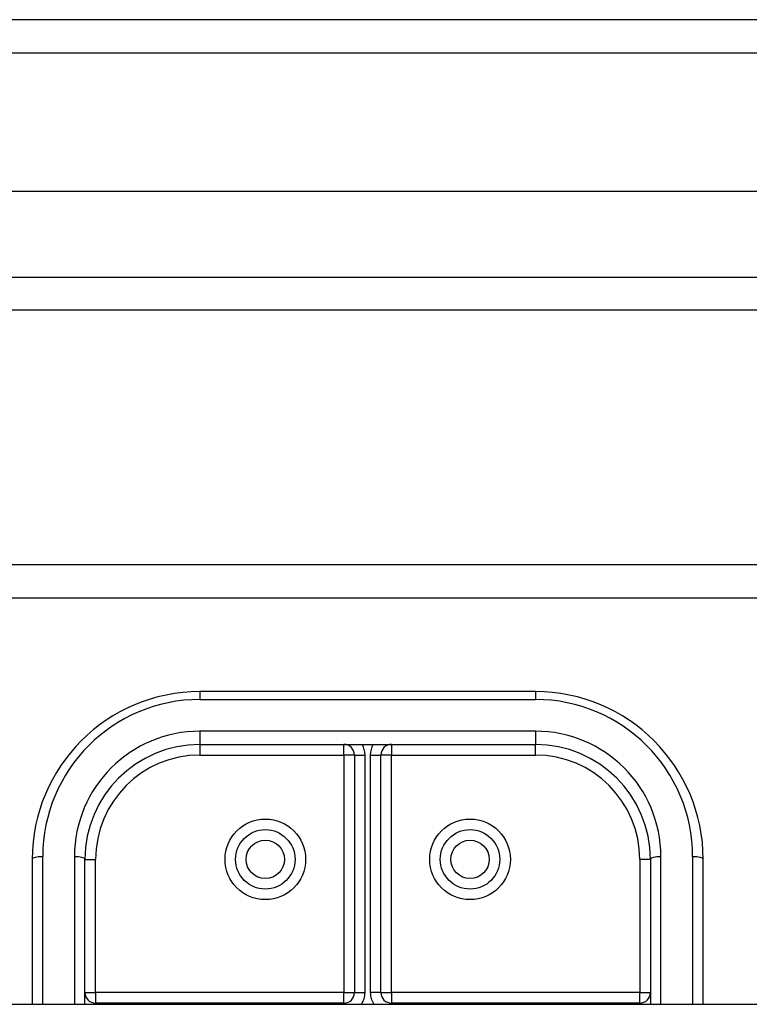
# Model space of a CAD drawing. Header units: inches. Extents: x 32 to 80, y 15.9 to 42.2.
# Tile 34 of 59: x 47.5 to 49.7, y 38.1 to 41.1. Entities that reach past the tile are written whole.
import ezdxf

# ---------------------------------------------------------------- set-up
doc = ezdxf.new("R2010")
doc.units = ezdxf.units.IN
doc.header["$MEASUREMENT"] = 0
doc.layers.add('Visible Edges(ANSI)', color=7, linetype='Continuous', lineweight=25)
doc.layers.add('Visible Tangent Edges(ANSI)', color=7, linetype='Continuous', lineweight=25)

msp = doc.modelspace()

# ---------------------------------------------------------------- linework, layer by layer
at = {"layer": 'Visible Edges(ANSI)'}
for p, q in [((79.9369, 41.0674), (32.1349, 41.0674)), ((79.3272, 40.5556), (32.7445, 40.5556)), ((79.1387, 40.2012), (32.933, 40.2012)), ((73.9109, 39.4424), (47.1609, 39.4424)), ((49.0359, 39.0644), (48.0359, 39.0644)), ((48.0359, 38.9069), (49.0359, 38.9069)), ((48.4965, 38.8755), (48.4965, 38.1673)), ((48.5753, 38.1673), (48.5753, 38.8755)), ((47.5359, 38.5644), (47.5359, 38.1324)), ((47.6934, 38.1324), (47.6934, 38.5644)), ((49.3784, 38.5644), (49.3784, 38.1324)), ((49.5359, 38.1324), (49.5359, 38.5644)), ((42.5359, 38.1324), (78.5359, 38.1324)), ((48.465, 38.1358), (47.7249, 38.1358)), ((49.3469, 38.1358), (48.6068, 38.1358))]:
    msp.add_line(p, q, dxfattribs=at)
for centre in [(48.2308, 38.5644), (48.841, 38.5644)]:
    msp.add_circle(centre, 0.0886, dxfattribs=at)
for centre, radius, start, end in [((48.0359, 38.5644), 0.5, 90, 180), ((49.0359, 38.5644), 0.5, 0, 90), ((48.0359, 38.5644), 0.3425, 90, 180), ((48.465, 38.8755), 0.0315, 0, 90), ((48.6068, 38.8755), 0.0315, 90, 180), ((49.0359, 38.5644), 0.3425, 0, 90), ((47.7249, 38.1673), 0.0315, 180, 270), ((48.465, 38.1673), 0.0315, 270, 0), ((48.6068, 38.1673), 0.0315, 180, 270), ((49.3469, 38.1673), 0.0315, 270, 0)]:
    msp.add_arc(centre, radius, start, end, dxfattribs=at)
at = {"layer": 'Visible Tangent Edges(ANSI)'}
for p, q in [((32.1349, 40.9684), (79.9369, 40.9684)), ((32.803, 40.3002), (79.2687, 40.3002)), ((73.9109, 39.3434), (47.1609, 39.3434)), ((48.0359, 39.0644), (48.0359, 39.041)), ((48.0359, 39.041), (49.0359, 39.041)), ((49.0359, 39.0644), (49.0359, 39.041)), ((49.0359, 38.9465), (48.0359, 38.9465)), ((48.0359, 38.9465), (48.0359, 38.9069)), ((49.0359, 38.9465), (49.0359, 38.9069)), ((48.0359, 38.9069), (48.0359, 38.8755)), ((48.465, 38.8755), (48.465, 38.9069)), ((48.6068, 38.9069), (48.6068, 38.8755)), ((49.0359, 38.8755), (49.0359, 38.9069)), ((48.0359, 38.8755), (48.465, 38.8755)), ((48.465, 38.8755), (48.465, 38.1673)), ((48.4965, 38.8755), (48.465, 38.8755)), ((48.4965, 38.8755), (48.528, 38.8755)), ((48.528, 38.1673), (48.528, 38.8755)), ((48.5438, 38.8755), (48.5438, 38.1673)), ((48.5438, 38.8755), (48.5753, 38.8755)), ((48.6068, 38.8755), (48.5753, 38.8755)), ((48.6068, 38.8755), (49.0359, 38.8755)), ((48.6068, 38.1673), (48.6068, 38.8755)), ((47.5674, 38.1324), (47.5674, 38.5725)), ((47.6619, 38.5725), (47.6619, 38.1324)), ((49.4099, 38.1324), (49.4099, 38.5725)), ((49.5044, 38.5725), (49.5044, 38.1324)), ((47.6934, 38.5644), (47.7249, 38.5644)), ((47.7249, 38.1673), (47.7249, 38.5644)), ((49.3469, 38.5644), (49.3469, 38.1673)), ((49.3784, 38.5644), (49.3469, 38.5644)), ((47.6934, 38.1673), (47.7249, 38.1673)), ((48.465, 38.1673), (47.7249, 38.1673)), ((47.7249, 38.1673), (47.7249, 38.1358)), ((48.465, 38.1358), (48.465, 38.1673)), ((48.465, 38.1673), (48.4965, 38.1673)), ((48.4965, 38.1673), (48.528, 38.1673)), ((48.5753, 38.1673), (48.5438, 38.1673)), ((48.5753, 38.1673), (48.6068, 38.1673)), ((49.3469, 38.1673), (48.6068, 38.1673)), ((48.6068, 38.1673), (48.6068, 38.1358)), ((49.3469, 38.1673), (49.3784, 38.1673)), ((49.3469, 38.1358), (49.3469, 38.1673)), ((47.7249, 38.1358), (47.7249, 38.1324)), ((48.465, 38.1358), (48.465, 38.1324)), ((48.6068, 38.1358), (48.6068, 38.1324)), ((49.3469, 38.1358), (49.3469, 38.1324))]:
    msp.add_line(p, q, dxfattribs=at)
for centre, radius in [((48.2308, 38.5644), 0.1201), ((48.841, 38.5644), 0.1201), ((48.2308, 38.5644), 0.0571), ((48.841, 38.5644), 0.0571)]:
    msp.add_circle(centre, radius, dxfattribs=at)
for centre, radius, start, end in [((48.0359, 38.5725), 0.4685, 90, 180), ((49.0359, 38.5725), 0.4685, 0, 90), ((48.0359, 38.5725), 0.374, 90, 180), ((49.0359, 38.5725), 0.374, 0, 90), ((48.465, 38.8755), 0.063, 0, 30), ((48.6068, 38.8755), 0.063, 150, 180), ((48.0359, 38.5644), 0.311, 90, 180), ((49.0359, 38.5644), 0.311, 0, 90), ((48.465, 38.1673), 0.063, 326.3141, 0), ((48.6068, 38.1673), 0.063, 180, 213.6859)]:
    msp.add_arc(centre, radius, start, end, dxfattribs=at)
for centre, major_axis, start_param, end_param in [((47.5674, 38.5644), (-0.0315, 0), 4.712389, 6.283185), ((47.6619, 38.5644), (0.0315, 0), 0, 1.570796), ((49.4099, 38.5644), (-0.0315, 0), 4.712389, 6.283185), ((49.5044, 38.5644), (0.0315, 0), 0, 1.570796)]:
    msp.add_ellipse(centre, major_axis=major_axis, ratio=0.254784, start_param=start_param, end_param=end_param, dxfattribs=at)

doc.saveas('drawing.dxf')
